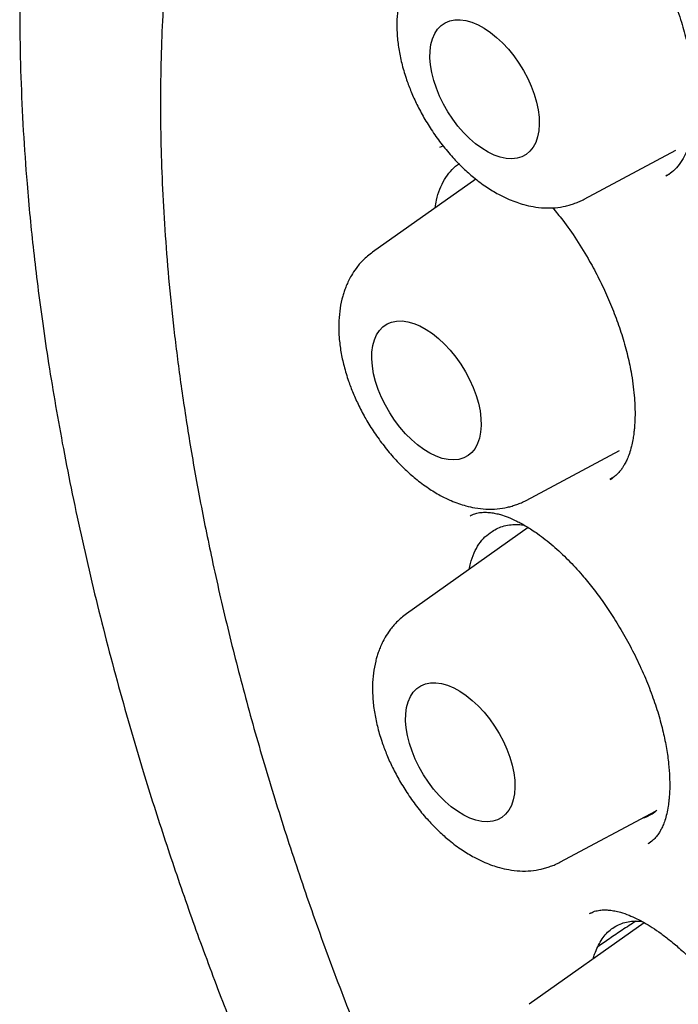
# Model space of a CAD drawing. Header units: millimetres. Extents: x 8 to 743, y 12 to 692.
# Tile 37 of 57: x 663 to 668, y 299 to 307. Entities that reach past the tile are written whole.
import ezdxf

# ---------------------------------------------------------------- set-up
doc = ezdxf.new("R2010")
doc.units = ezdxf.units.MM

msp = doc.modelspace()

# ---------------------------------------------------------------- linework, layer by layer
at = {"color": 7, "linetype": 'Continuous', "lineweight": 30}
for p, q in [((666.324, 305.7449), (666.3485, 305.755)), ((667.4676, 305.3318), (668.1954, 305.7202)), ((668.1177, 305.517), (668.1469, 305.5349)), ((666.6082, 305.4928), (665.7899, 304.9132)), ((667.0068, 302.9429), (667.7476, 303.3383)), ((667.6731, 303.1097), (667.6945, 303.1234)), ((667.0241, 302.7275), (666.0577, 302.043)), ((667.2746, 300.0728), (668.0391, 300.4808)), ((667.9788, 300.2233), (667.9889, 300.2302)), ((667.5177, 299.6692), (667.5253, 299.6724)), ((667.9441, 299.5938), (667.0304, 298.9465))]:
    msp.add_line(p, q, dxfattribs=at)
at = {"color": 7, "linetype": 'Continuous', "lineweight": 30, "flags": 128}
for points in [[(666.2442, 306.4549), (666.2453, 306.5093), (666.252, 306.5597), (666.2643, 306.6055), (666.282, 306.6461), (666.3048, 306.6809), (666.3325, 306.7095), (666.3647, 306.7315), (666.401, 306.7467), (666.4408, 306.7548), (666.4838, 306.7557), (666.5293, 306.7494), (666.5767, 306.7361), (666.6254, 306.7158), (666.6749, 306.6888), (666.7243, 306.6556), (666.7732, 306.6164), (666.8208, 306.5719), (666.8665, 306.5226), (666.9098, 306.4692), (666.95, 306.4123), (666.9867, 306.3527), (667.0194, 306.2912), (667.0476, 306.2285), (667.0709, 306.1656), (667.0892, 306.1031), (667.1021, 306.042), (667.1095, 305.983), (667.1112, 305.9269), (667.1073, 305.8744), (667.0977, 305.8262), (667.0827, 305.7829), (667.0624, 305.7452), (667.0371, 305.7134), (667.0072, 305.6881), (666.9729, 305.6694), (666.9347, 305.6578), (666.8932, 305.6533), (666.849, 305.656), (666.8024, 305.6658), (666.7543, 305.6827), (666.7051, 305.7063), (666.6556, 305.7365), (666.6064, 305.7727), (666.5581, 305.8146), (666.5113, 305.8616), (666.4667, 305.9131), (666.4249, 305.9683), (666.3864, 306.0267), (666.3517, 306.0873), (666.3212, 306.1495), (666.2953, 306.2124), (666.2745, 306.2752), (666.2589, 306.3371), (666.2487, 306.3973), (666.2442, 306.4549)], [(665.7833, 304.0661), (665.7844, 304.1205), (665.7912, 304.1709), (665.8034, 304.2167), (665.8211, 304.2572), (665.8439, 304.2921), (665.8716, 304.3207), (665.9038, 304.3427), (665.9401, 304.3578), (665.98, 304.3659), (666.0229, 304.3668), (666.0684, 304.3606), (666.1158, 304.3472), (666.1646, 304.3269), (666.214, 304.3), (666.2634, 304.2667), (666.3123, 304.2276), (666.3599, 304.1831), (666.4056, 304.1338), (666.4489, 304.0803), (666.4891, 304.0234), (666.5258, 303.9638), (666.5585, 303.9023), (666.5867, 303.8397), (666.6101, 303.7767), (666.6283, 303.7143), (666.6412, 303.6531), (666.6486, 303.5941), (666.6503, 303.538), (666.6464, 303.4855), (666.6369, 303.4373), (666.6218, 303.3941), (666.6016, 303.3563), (666.5763, 303.3246), (666.5463, 303.2992), (666.512, 303.2806), (666.4739, 303.269), (666.4324, 303.2644), (666.3881, 303.2671), (666.3415, 303.277), (666.2934, 303.2938), (666.2442, 303.3175), (666.1947, 303.3476), (666.1455, 303.3839), (666.0972, 303.4258), (666.0504, 303.4728), (666.0059, 303.5242), (665.964, 303.5795), (665.9255, 303.6378), (665.8908, 303.6985), (665.8603, 303.7607), (665.8345, 303.8236), (665.8136, 303.8864), (665.798, 303.9483), (665.7879, 304.0084), (665.7833, 304.0661)], [(666.0511, 301.1959), (666.0522, 301.2503), (666.059, 301.3007), (666.0712, 301.3465), (666.0889, 301.3871), (666.1117, 301.4219), (666.1394, 301.4505), (666.1716, 301.4725), (666.2079, 301.4877), (666.2478, 301.4958), (666.2907, 301.4967), (666.3362, 301.4904), (666.3836, 301.4771), (666.4324, 301.4568), (666.4818, 301.4298), (666.5312, 301.3965), (666.5801, 301.3574), (666.6277, 301.3129), (666.6734, 301.2636), (666.7167, 301.2102), (666.7569, 301.1533), (666.7936, 301.0937), (666.8263, 301.0322), (666.8545, 300.9695), (666.8779, 300.9065), (666.8961, 300.8441), (666.909, 300.783), (666.9164, 300.724), (666.9181, 300.6678), (666.9142, 300.6154), (666.9047, 300.5672), (666.8897, 300.5239), (666.8694, 300.4862), (666.8441, 300.4544), (666.8141, 300.4291), (666.7798, 300.4104), (666.7417, 300.3988), (666.7002, 300.3943), (666.6559, 300.397), (666.6094, 300.4068), (666.5612, 300.4236), (666.512, 300.4473), (666.4625, 300.4775), (666.4133, 300.5137), (666.365, 300.5556), (666.3183, 300.6026), (666.2737, 300.654), (666.2319, 300.7093), (666.1933, 300.7676), (666.1586, 300.8283), (666.1281, 300.8905), (666.1023, 300.9534), (666.0814, 301.0162), (666.0658, 301.0781), (666.0557, 301.1383), (666.0511, 301.1959)]]:
    msp.add_lwpolyline(points, dxfattribs=at)
at = {"color": 7, "linetype": 'Continuous', "lineweight": 30}
for points, knots in [([(668.7005, 315.229), (668.6836, 315.2266), (668.6407, 315.2205), (668.5696, 315.2094), (668.481, 315.1945), (668.3793, 315.176), (668.2647, 315.1531), (668.1481, 315.1276), (668.0311, 315.0998), (667.9173, 315.0706), (667.8044, 315.0394), (667.6981, 315.0078), (667.6027, 314.9776), (667.5181, 314.9495), (667.4441, 314.9236), (667.3804, 314.9006), (667.327, 314.8806), (667.2836, 314.8639), (667.2501, 314.8508), (667.2222, 314.8397), (667.1928, 314.8278), (667.1552, 314.8124), (667.1067, 314.792), (667.0474, 314.7665), (666.935, 314.7163), (666.779, 314.6419), (666.5895, 314.5422), (666.4119, 314.4404), (666.2768, 314.3564), (666.1778, 314.2913), (666.1124, 314.2472), (666.049, 314.2029), (665.9903, 314.1609), (665.9393, 314.1234), (665.8974, 314.0919), (665.8633, 314.0659), (665.8235, 314.0351), (665.7713, 313.9939), (665.7016, 313.9372), (665.6213, 313.8698), (665.531, 313.791), (665.4315, 313.7002), (665.3235, 313.597), (665.2068, 313.4796), (665.0821, 313.347), (664.9501, 313.1977), (664.8427, 313.0682), (664.7611, 312.9649), (664.7085, 312.8964), (664.6607, 312.8325), (664.6197, 312.7765), (664.5857, 312.729), (664.5579, 312.6896), (664.5363, 312.6586), (664.5181, 312.632), (664.5001, 312.6057), (664.479, 312.5744), (664.454, 312.5369), (664.4252, 312.4932), (664.388, 312.4355), (664.3415, 312.3616), (664.2865, 312.2716), (664.2298, 312.1753), (664.1495, 312.0343), (664.0513, 311.8509), (663.9398, 311.6251), (663.8272, 311.3777), (663.7133, 311.1023), (663.625, 310.8637), (663.5662, 310.6921), (663.5347, 310.5968), (663.5075, 310.5115), (663.4861, 310.4422), (663.4708, 310.3914), (663.4592, 310.3523), (663.4482, 310.3149), (663.4347, 310.268), (663.4179, 310.2085), (663.3981, 310.1365), (663.3738, 310.0453), (663.3452, 309.9331), (663.3124, 309.7975), (663.2782, 309.6471), (663.236, 309.448), (663.1908, 309.2105), (663.1459, 308.9404), (663.1093, 308.6849), (663.0799, 308.4448), (663.0566, 308.2224), (663.0386, 308.0183), (663.0249, 307.8332), (663.0144, 307.6624), (663.0026, 307.4271), (662.9927, 307.1146), (662.9903, 306.7152), (662.9985, 306.3011), (663.0178, 305.8804), (663.0439, 305.508), (663.0724, 305.1895), (663.1006, 304.9185), (663.1338, 304.6383), (663.1733, 304.3411), (663.2204, 304.0243), (663.2749, 303.6934), (663.3372, 303.3488), (663.4077, 302.9918), (663.4867, 302.6234), (663.5729, 302.2511), (663.6647, 301.8813), (663.7615, 301.5153), (663.8631, 301.1536), (663.9888, 300.7301), (664.1418, 300.2469), (664.3265, 299.7052), (664.5212, 299.1706), (664.7362, 298.6151), (664.9743, 298.0359), (665.2373, 297.4338), (665.5148, 296.834), (665.8063, 296.2373), (666.1113, 295.6449), (666.4293, 295.0578), (666.7599, 294.477), (667.0912, 293.9224), (667.4229, 293.3918), (667.7561, 292.8803), (668.1056, 292.3655), (668.4728, 291.8467), (668.7996, 291.4041), (669.0799, 291.0372), (669.3085, 290.745), (669.5416, 290.4544), (669.7735, 290.1723), (669.9976, 289.9064), (670.2077, 289.6625), (670.4025, 289.4413), (670.5815, 289.2418), (670.7445, 289.0635), (670.8913, 288.9053), (671.0074, 288.7821), (671.1025, 288.6822), (671.1875, 288.5935), (671.2881, 288.4898), (671.405, 288.3705), (671.5385, 288.236), (671.6887, 288.087), (671.8546, 287.9251), (672.0362, 287.7513), (672.2333, 287.5662), (672.4472, 287.3698), (672.6781, 287.1628), (672.926, 286.9461), (673.191, 286.7208), (673.4734, 286.4881), (673.762, 286.2579), (674.0557, 286.0314), (674.3533, 285.8097), (674.6649, 285.5862), (674.9902, 285.3622), (675.3292, 285.1391), (675.6818, 284.9172), (675.9213, 284.7767), (676.0433, 284.705)], [0, 0, 0, 0, 0.001681, 0.004264, 0.007383, 0.011037, 0.015228, 0.019955, 0.024044, 0.028465, 0.032997, 0.037147, 0.040898, 0.044249, 0.0472, 0.049752, 0.051905, 0.053658, 0.055013, 0.055981, 0.057057, 0.058583, 0.060558, 0.062982, 0.065855, 0.074431, 0.082469, 0.089986, 0.097417, 0.100363, 0.103323, 0.106298, 0.109079, 0.111453, 0.113418, 0.114974, 0.116279, 0.119089, 0.122456, 0.126379, 0.13086, 0.135895, 0.141452, 0.147523, 0.154293, 0.161605, 0.169459, 0.172693, 0.175938, 0.178832, 0.181326, 0.18342, 0.185114, 0.186506, 0.187478, 0.188571, 0.18992, 0.191526, 0.193388, 0.195507, 0.198838, 0.202653, 0.206661, 0.210592, 0.219644, 0.22826, 0.236441, 0.247231, 0.258104, 0.261541, 0.264941, 0.26786, 0.270191, 0.271934, 0.272951, 0.274104, 0.275663, 0.277627, 0.279998, 0.282774, 0.286566, 0.290923, 0.295842, 0.300919, 0.309712, 0.317942, 0.325614, 0.332724, 0.339267, 0.345136, 0.35045, 0.355208, 0.359725, 0.370411, 0.381409, 0.392704, 0.404093, 0.415127, 0.422149, 0.429029, 0.436185, 0.443786, 0.451833, 0.460324, 0.468843, 0.477765, 0.487031, 0.496242, 0.505322, 0.514272, 0.523089, 0.531773, 0.545149, 0.558219, 0.571053, 0.583873, 0.598454, 0.613042, 0.627631, 0.642216, 0.656792, 0.671353, 0.685895, 0.700417, 0.713467, 0.726677, 0.740227, 0.754098, 0.768266, 0.77634, 0.7845, 0.792752, 0.801003, 0.808751, 0.815926, 0.82253, 0.828531, 0.833969, 0.838843, 0.843153, 0.845468, 0.848233, 0.851521, 0.855332, 0.859667, 0.864524, 0.869906, 0.875687, 0.881971, 0.888758, 0.896046, 0.903835, 0.912125, 0.920914, 0.930202, 0.938966, 0.948131, 0.957697, 0.967665, 0.978036, 0.988813, 1, 1, 1, 1]), ([(669.2968, 313.6546), (669.286, 313.6531), (669.2592, 313.6494), (669.2179, 313.6429), (669.1625, 313.634), (669.0941, 313.6224), (669.0116, 313.6078), (668.9168, 313.5899), (668.8124, 313.5689), (668.7019, 313.5446), (668.5367, 313.5046), (668.32, 313.4441), (668.0985, 313.3698), (667.9205, 313.3021), (667.7853, 313.2464), (667.6505, 313.1863), (667.5162, 313.1219), (667.3825, 313.0529), (667.2518, 312.9804), (667.1307, 312.9087), (667.0235, 312.8412), (666.9317, 312.7805), (666.8529, 312.726), (666.7865, 312.6785), (666.7323, 312.6385), (666.6918, 312.6078), (666.661, 312.5841), (666.6336, 312.5627), (666.6012, 312.5371), (666.5615, 312.5051), (666.5146, 312.4665), (666.4394, 312.4031), (666.3368, 312.3124), (666.208, 312.1913), (666.0745, 312.0567), (665.9369, 311.9079), (665.7762, 311.7204), (665.5985, 311.4923), (665.4108, 311.2221), (665.2346, 310.9372), (665.1033, 310.6981), (665.0099, 310.513), (664.9495, 310.3873), (664.8925, 310.2624), (664.8411, 310.144), (664.7973, 310.0385), (664.7615, 309.9488), (664.7331, 309.8752), (664.7113, 309.8172), (664.6954, 309.7741), (664.6821, 309.7374), (664.6678, 309.6974), (664.6495, 309.6453), (664.6266, 309.5784), (664.5992, 309.496), (664.5689, 309.4012), (664.538, 309.3001), (664.5081, 309.1982), (664.4798, 309.0971), (664.4386, 308.9431), (664.388, 308.7375), (664.3324, 308.4814), (664.2854, 308.2338), (664.2447, 307.9885), (664.2088, 307.7362), (664.1768, 307.4667), (664.1494, 307.1769), (664.1277, 306.8662), (664.1129, 306.5339), (664.1062, 306.1793), (664.1088, 305.8189), (664.1204, 305.4542), (664.1407, 305.0871), (664.1711, 304.7018), (664.2126, 304.2979), (664.2662, 303.8755), (664.3329, 303.4345), (664.4132, 302.9775), (664.5117, 302.4863), (664.63, 301.9645), (664.7701, 301.4132), (664.9272, 300.8557), (665.101, 300.2928), (665.2917, 299.7254), (665.4991, 299.1542), (665.7232, 298.5801), (665.9638, 298.004), (666.2208, 297.4269), (666.494, 296.8496), (666.7831, 296.2731), (667.088, 295.6985), (667.4084, 295.1268), (667.7297, 294.5827), (668.0497, 294.0665), (668.3663, 293.578), (668.6936, 293.0948), (669.0314, 292.6174), (669.3792, 292.1467), (669.7365, 291.6837), (670.1002, 291.2323), (670.4665, 290.797), (670.8312, 290.3816), (671.1929, 289.9865), (671.5508, 289.6115), (671.9039, 289.2563), (672.2518, 288.9203), (672.5937, 288.6031), (672.9291, 288.3043), (673.2867, 287.9982), (673.6646, 287.689), (674.0608, 287.3812), (674.4431, 287.0989), (674.811, 286.8409), (675.1639, 286.6059), (675.5015, 286.3924), (675.8036, 286.2111), (676.0789, 286.0534), (676.3371, 285.9119), (676.6074, 285.7708), (676.8901, 285.6309), (677.1848, 285.4934), (677.4914, 285.3597), (677.7807, 285.2427), (678.0507, 285.1412), (678.2998, 285.054), (678.5528, 284.9722), (678.8018, 284.8986), (679.0385, 284.8349), (679.2487, 284.7838), (679.4338, 284.7429), (679.5954, 284.7104), (679.7249, 284.6867), (679.8256, 284.6696), (679.9004, 284.6576), (679.967, 284.6475), (680.0212, 284.6397), (680.0613, 284.6342), (680.0934, 284.6299), (680.1272, 284.6255), (680.1703, 284.6201), (680.225, 284.6136), (680.2912, 284.6062), (680.3719, 284.5979), (680.4679, 284.5891), (680.5796, 284.5805), (680.7045, 284.5728), (680.8425, 284.5667), (681.0322, 284.5621), (681.2651, 284.5635), (681.5322, 284.5758), (681.7877, 284.5979), (682.0319, 284.6289), (682.2435, 284.6643), (682.425, 284.7011), (682.5789, 284.7366), (682.7273, 284.7753), (682.8696, 284.8164), (683.002, 284.8586), (683.1214, 284.8998), (683.2256, 284.9384), (683.3157, 284.9738), (683.3902, 285.0045), (683.4513, 285.0307), (683.5017, 285.053), (683.5486, 285.0742), (683.5983, 285.0974), (683.6568, 285.1253), (683.7265, 285.1599), (683.8071, 285.2015), (683.9034, 285.2536), (684.0159, 285.3178), (684.1448, 285.3962), (684.2854, 285.4878), (684.4367, 285.594), (684.5848, 285.7065), (684.7243, 285.8205), (684.8496, 285.9299), (684.9672, 286.0391), (685.0762, 286.1463), (685.1853, 286.2594), (685.293, 286.3776), (685.3979, 286.4997), (685.4915, 286.6145), (685.5742, 286.7211), (685.6467, 286.8187), (685.7094, 286.9065), (685.7479, 286.963), (685.7657, 286.9891)], [0, 0, 0, 0, 0.000682, 0.001697, 0.003054, 0.004939, 0.007242, 0.009963, 0.013102, 0.016463, 0.01986, 0.028004, 0.036343, 0.040673, 0.045054, 0.049486, 0.053969, 0.058502, 0.063087, 0.067496, 0.071245, 0.074564, 0.077453, 0.079911, 0.081938, 0.083535, 0.084488, 0.085432, 0.086666, 0.088189, 0.090003, 0.092101, 0.096978, 0.102198, 0.107758, 0.11366, 0.119903, 0.129152, 0.138443, 0.147761, 0.157108, 0.160855, 0.164606, 0.16836, 0.171852, 0.174875, 0.177382, 0.17944, 0.181047, 0.182204, 0.183011, 0.184075, 0.185497, 0.187277, 0.189527, 0.192158, 0.194875, 0.197546, 0.200172, 0.202753, 0.209443, 0.215808, 0.221849, 0.227565, 0.233465, 0.23973, 0.246363, 0.253362, 0.260728, 0.26846, 0.27656, 0.283947, 0.291615, 0.299564, 0.307794, 0.316303, 0.325093, 0.33416, 0.343349, 0.353901, 0.364506, 0.375164, 0.385875, 0.39664, 0.407458, 0.418329, 0.429254, 0.440233, 0.451265, 0.462351, 0.473491, 0.484685, 0.495932, 0.505818, 0.515746, 0.525715, 0.535726, 0.545778, 0.555872, 0.565989, 0.575928, 0.585635, 0.59511, 0.604354, 0.613365, 0.622144, 0.630692, 0.639007, 0.647091, 0.657099, 0.666727, 0.675975, 0.684843, 0.693331, 0.701439, 0.709167, 0.715083, 0.721273, 0.727774, 0.734586, 0.741708, 0.74914, 0.756884, 0.762835, 0.768957, 0.77525, 0.781589, 0.787521, 0.793006, 0.797462, 0.801573, 0.805336, 0.807392, 0.809327, 0.811107, 0.812539, 0.81353, 0.814219, 0.815036, 0.816155, 0.817576, 0.819299, 0.821324, 0.8239, 0.826841, 0.830148, 0.833821, 0.837859, 0.845414, 0.852763, 0.8599, 0.866827, 0.873541, 0.878198, 0.882747, 0.887188, 0.891522, 0.895679, 0.899366, 0.90264, 0.905503, 0.907954, 0.909814, 0.911453, 0.912883, 0.914436, 0.916381, 0.91872, 0.921452, 0.924578, 0.928622, 0.933177, 0.938244, 0.943822, 0.949911, 0.955035, 0.96006, 0.964825, 0.969331, 0.973578, 0.978618, 0.983236, 0.987432, 0.991206, 0.994559, 0.99749, 1, 1, 1, 1]), ([(666.2508, 307.302), (666.2241, 307.2809), (666.1752, 307.2423), (666.1211, 307.1774), (666.0841, 307.1213), (666.0597, 307.0755), (666.0417, 307.0356), (666.0275, 306.9983), (666.0161, 306.9626), (666.0015, 306.9086), (665.9876, 306.8325), (665.9803, 306.7307), (665.9836, 306.623), (665.9977, 306.5112), (666.0225, 306.3961), (666.0556, 306.2863), (666.0956, 306.181), (666.1413, 306.0802), (666.197, 305.9755), (666.2635, 305.8684), (666.3398, 305.7628), (666.4222, 305.6648), (666.5059, 305.579), (666.5953, 305.4998), (666.6884, 305.4303), (666.783, 305.3728), (666.863, 305.3339), (666.9307, 305.3075), (666.9949, 305.2876), (667.0678, 305.2713), (667.1517, 305.2617), (667.2381, 305.2631), (667.3065, 305.2739), (667.3542, 305.2869), (667.3914, 305.299), (667.4301, 305.3133), (667.4553, 305.3257), (667.4676, 305.3318)], [0, 0, 0, 0, 0.036053, 0.065969, 0.089809, 0.107986, 0.123822, 0.138281, 0.151382, 0.163927, 0.197798, 0.23293, 0.269435, 0.306183, 0.343123, 0.381573, 0.41264, 0.445661, 0.480676, 0.517731, 0.556878, 0.59597, 0.632521, 0.666543, 0.70797, 0.744912, 0.77749, 0.799192, 0.819669, 0.84557, 0.878039, 0.912185, 0.945279, 0.96122, 0.975335, 0.987956, 1, 1, 1, 1]), ([(668.1462, 306.9834), (668.1576, 306.9571), (668.1928, 306.8756), (668.2386, 306.7405), (668.2828, 306.5846), (668.3129, 306.4421), (668.3321, 306.314), (668.3421, 306.2006), (668.3451, 306.1001), (668.3424, 306.0093), (668.3346, 305.9256), (668.3218, 305.8483), (668.3045, 305.7787), (668.2823, 305.7147), (668.252, 305.6512), (668.2096, 305.5895), (668.1622, 305.543), (668.1303, 305.5246), (668.1138, 305.5151)], [0, 0, 0, 0, 0.038494, 0.119137, 0.194674, 0.265021, 0.33018, 0.390118, 0.4448, 0.496859, 0.549348, 0.602166, 0.654358, 0.70707, 0.76873, 0.840235, 0.917627, 1, 1, 1, 1]), ([(666.285, 305.2639), (666.2884, 305.2845), (666.297, 305.3377), (666.3218, 305.4135), (666.3585, 305.4909), (666.4058, 305.5549), (666.4472, 305.5967), (666.4753, 305.6116), (666.4817, 305.615)], [0, 0, 0, 0, 0.1259492, 0.3237216, 0.5285954, 0.7341224, 0.9389334, 1, 1, 1, 1]), ([(667.2169, 305.2648), (667.2437, 305.2325), (667.3093, 305.1537), (667.4084, 305.0108), (667.5043, 304.8541), (667.586, 304.7009), (667.6541, 304.5564), (667.7149, 304.408), (667.767, 304.2581), (667.8093, 304.1086), (667.8373, 303.978), (667.8548, 303.8671), (667.8646, 303.7784), (667.8696, 303.6998), (667.8708, 303.6339), (667.8697, 303.5803), (667.8673, 303.5386), (667.8642, 303.5019), (667.8598, 303.464), (667.8527, 303.4195), (667.8417, 303.3675), (667.8268, 303.3164), (667.8097, 303.2725), (667.7951, 303.2426), (667.7826, 303.2201), (667.7695, 303.1995), (667.7525, 303.1765), (667.7309, 303.1524), (667.7039, 303.1283), (667.682, 303.1153), (667.6704, 303.1084)], [0, 0, 0, 0, 0.043884, 0.107156, 0.172749, 0.223488, 0.275348, 0.327715, 0.380542, 0.433855, 0.487648, 0.523781, 0.559485, 0.591393, 0.619013, 0.642358, 0.661449, 0.675737, 0.694551, 0.717889, 0.745587, 0.781114, 0.81114, 0.836025, 0.851292, 0.871432, 0.896402, 0.926164, 0.960695, 1, 1, 1, 1]), ([(665.7899, 304.9131), (665.7632, 304.8921), (665.7143, 304.8535), (665.6602, 304.7886), (665.6233, 304.7324), (665.5988, 304.6866), (665.5808, 304.6467), (665.5667, 304.6094), (665.5552, 304.5738), (665.5406, 304.5197), (665.5267, 304.4437), (665.5194, 304.3419), (665.5227, 304.2342), (665.5368, 304.1224), (665.5616, 304.0072), (665.5947, 303.8975), (665.6348, 303.7921), (665.6804, 303.6914), (665.7361, 303.5867), (665.8026, 303.4796), (665.8789, 303.374), (665.9613, 303.2759), (666.0451, 303.1901), (666.1344, 303.111), (666.2276, 303.0415), (666.3222, 302.984), (666.4021, 302.9451), (666.4699, 302.9187), (666.5341, 302.8987), (666.607, 302.8824), (666.6908, 302.8728), (666.7773, 302.8742), (666.8456, 302.8851), (666.8933, 302.898), (666.9305, 302.9101), (666.9692, 302.9244), (666.9944, 302.9368), (667.0068, 302.9429)], [0, 0, 0, 0, 0.036053, 0.065969, 0.089809, 0.107986, 0.123822, 0.138281, 0.151382, 0.163927, 0.197798, 0.23293, 0.269435, 0.306183, 0.343123, 0.381573, 0.41264, 0.445661, 0.480676, 0.517731, 0.556878, 0.59597, 0.632521, 0.666543, 0.70797, 0.744912, 0.77749, 0.799192, 0.819669, 0.84557, 0.878039, 0.912185, 0.945279, 0.96122, 0.975335, 0.987956, 1, 1, 1, 1]), ([(666.5628, 302.8223), (666.5743, 302.8277), (666.5958, 302.8377), (666.6343, 302.8469), (666.6791, 302.8504), (666.7228, 302.8478), (666.7638, 302.8411), (666.8095, 302.8296), (666.8646, 302.8108), (666.9338, 302.78), (667.0113, 302.7375), (667.1078, 302.6744), (667.2189, 302.5873), (667.3383, 302.476), (667.4438, 302.362), (667.5376, 302.2477), (667.6228, 302.1326), (667.7083, 302.0044), (667.7924, 301.8635), (667.8727, 301.7116), (667.9453, 301.5544), (668.0072, 301.3982), (668.057, 301.2484), (668.0946, 301.1071), (668.1212, 300.9755), (668.1376, 300.8568), (668.1451, 300.7551), (668.1463, 300.6733), (668.1439, 300.6128), (668.1397, 300.5624), (668.1332, 300.5122), (668.1226, 300.4574), (668.1083, 300.4061), (668.0925, 300.3644), (668.0767, 300.3316), (668.06, 300.303), (668.0391, 300.2742), (668.0108, 300.2439), (667.9863, 300.2281), (667.973, 300.2195)], [0, 0, 0, 0, 0.0308683, 0.0578236, 0.0809039, 0.1016048, 0.120566, 0.1379258, 0.1631541, 0.1882871, 0.2156034, 0.2454618, 0.2866168, 0.3261209, 0.3639368, 0.3926728, 0.4231042, 0.4552308, 0.4890563, 0.5245722, 0.5611259, 0.5965659, 0.6307398, 0.6636628, 0.6953358, 0.7257467, 0.7531757, 0.7760581, 0.79442, 0.8069499, 0.8240358, 0.8455746, 0.8672571, 0.8864761, 0.9034109, 0.9192907, 0.9407184, 0.9676302, 1, 1, 1, 1]), ([(666.7368, 302.6975), (666.7518, 302.7066), (666.782, 302.7249), (666.8328, 302.7424), (666.8878, 302.7522), (666.9407, 302.7541), (666.9764, 302.7492), (666.9911, 302.7472)], [0, 0, 0, 0, 0.208352, 0.419677, 0.632511, 0.848449, 1, 1, 1, 1]), ([(666.5569, 302.3965), (666.5596, 302.4122), (666.5679, 302.46), (666.5929, 302.5279), (666.6314, 302.5985), (666.6789, 302.6565), (666.7175, 302.6839), (666.7368, 302.6975)], [0, 0, 0, 0, 0.1098695, 0.3340672, 0.5557797, 0.7782315, 1, 1, 1, 1]), ([(666.0577, 302.043), (666.031, 302.0219), (665.9821, 301.9833), (665.928, 301.9184), (665.8911, 301.8623), (665.8666, 301.8165), (665.8487, 301.7766), (665.8345, 301.7393), (665.823, 301.7036), (665.8085, 301.6496), (665.7945, 301.5735), (665.7872, 301.4717), (665.7905, 301.364), (665.8046, 301.2522), (665.8294, 301.1371), (665.8625, 301.0273), (665.9026, 300.922), (665.9482, 300.8212), (666.0039, 300.7165), (666.0704, 300.6094), (666.1467, 300.5038), (666.2291, 300.4058), (666.3129, 300.3199), (666.4022, 300.2408), (666.4954, 300.1713), (666.59, 300.1138), (666.6699, 300.0749), (666.7377, 300.0485), (666.8019, 300.0286), (666.8748, 300.0122), (666.9587, 300.0027), (667.0451, 300.004), (667.1134, 300.0149), (667.1611, 300.0279), (667.1983, 300.0399), (667.237, 300.0543), (667.2622, 300.0667), (667.2746, 300.0727)], [0, 0, 0, 0, 0.036053, 0.065969, 0.089809, 0.107986, 0.123822, 0.138281, 0.151382, 0.163927, 0.197798, 0.23293, 0.269435, 0.306183, 0.343123, 0.381573, 0.41264, 0.445661, 0.480676, 0.517731, 0.556878, 0.59597, 0.632521, 0.666543, 0.70797, 0.744912, 0.77749, 0.799192, 0.819669, 0.84557, 0.878039, 0.912185, 0.945279, 0.96122, 0.975335, 0.987956, 1, 1, 1, 1]), ([(668.0433, 300.4845), (668.0382, 300.4798), (668.0198, 300.4629), (667.9827, 300.4424), (667.9495, 300.4264), (667.9303, 300.4223), (667.9291, 300.4221)], [0, 0, 0, 0, 0.155483, 0.562459, 0.9727, 1, 1, 1, 1]), ([(667.5098, 299.6667), (667.5229, 299.673), (667.5471, 299.6847), (667.587, 299.6932), (667.6266, 299.6961), (667.668, 299.6941), (667.7096, 299.6879), (667.7606, 299.6755), (667.8181, 299.6557), (667.8819, 299.6274), (667.9439, 299.5947), (668.0083, 299.5558), (668.0775, 299.5084), (668.1524, 299.4511), (668.2342, 299.3813), (668.3237, 299.2962), (668.4203, 299.1938), (668.522, 299.0727), (668.6263, 298.9328), (668.7273, 298.7796), (668.819, 298.6218), (668.8975, 298.4686), (668.9624, 298.3241), (669.0148, 298.1902), (669.0561, 298.0667), (669.0887, 297.9501), (669.1142, 297.8365), (669.1328, 297.7239), (669.1438, 297.6147), (669.1466, 297.5142), (669.1423, 297.4274), (669.1342, 297.3662), (669.1258, 297.3243), (669.1189, 297.2962), (669.1111, 297.2701), (669.1023, 297.2451), (669.0914, 297.2193), (669.0768, 297.191), (669.0568, 297.1606), (669.0303, 297.1301), (669.0071, 297.1141), (668.9946, 297.1056)], [0, 0, 0, 0, 0.033012, 0.061254, 0.084672, 0.104424, 0.123876, 0.143232, 0.170637, 0.193007, 0.213888, 0.235782, 0.258697, 0.282755, 0.309107, 0.338073, 0.369692, 0.403995, 0.440756, 0.479766, 0.517639, 0.553136, 0.586258, 0.617015, 0.645425, 0.672389, 0.700229, 0.72905, 0.75882, 0.788564, 0.816001, 0.841045, 0.852936, 0.864705, 0.876354, 0.888489, 0.902189, 0.920234, 0.94257, 0.969159, 1, 1, 1, 1]), ([(667.5744, 299.4018), (667.5831, 299.4193), (667.6007, 299.4545), (667.634, 299.499), (667.6725, 299.537), (667.7161, 299.5669), (667.764, 299.5888), (667.8158, 299.6023), (667.8691, 299.6083), (667.9067, 299.6056), (667.9241, 299.6044)], [0, 0, 0, 0, 0.125061, 0.2509903, 0.3796583, 0.5092726, 0.6349002, 0.7614081, 0.8889309, 1, 1, 1, 1]), ([(667.8772, 299.6065), (667.8412, 299.5829), (667.7718, 299.5371), (667.6709, 299.4691), (667.6055, 299.4235), (667.5744, 299.4018)], [0, 0, 0, 0, 0.359775, 0.69545, 1, 1, 1, 1]), ([(667.54, 299.3075), (667.5433, 299.32), (667.5523, 299.3542), (667.5658, 299.3833), (667.5744, 299.4018)], [0, 0, 0, 0, 0.363509, 1, 1, 1, 1])]:
    msp.add_open_spline(points, degree=3, knots=knots, dxfattribs=at)

doc.saveas('drawing.dxf')
